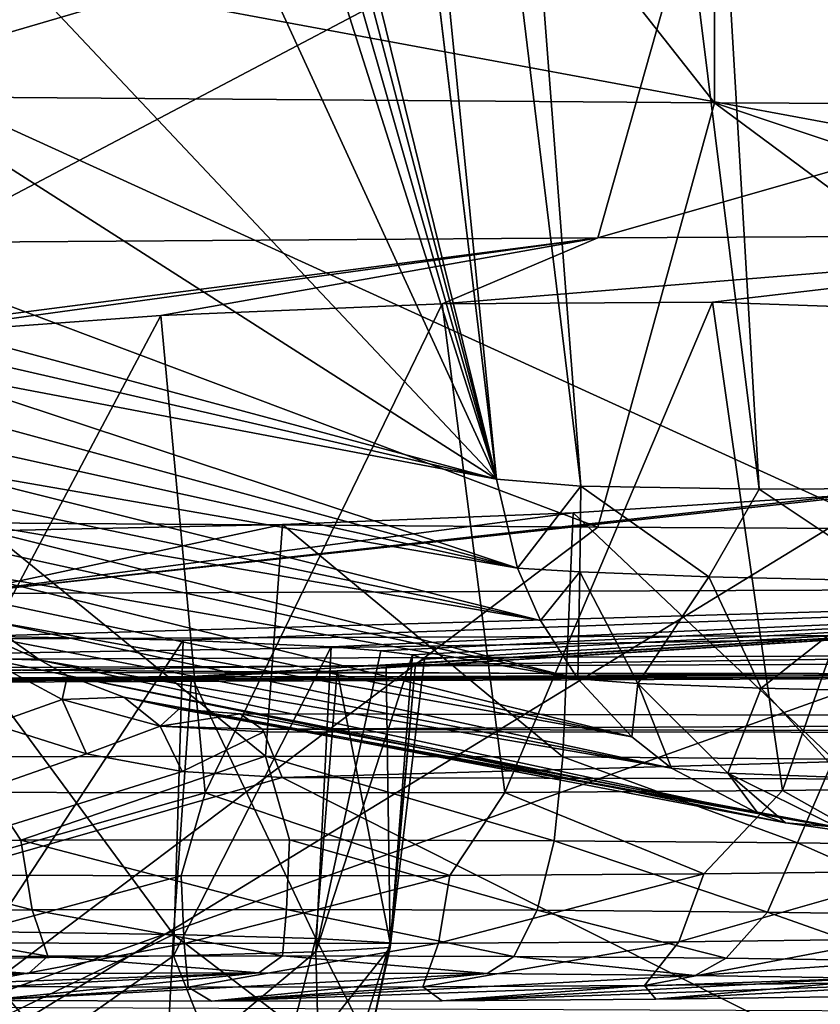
# Model space of a CAD drawing. Header units: millimetres. Extents: x -24 to 72, y 0 to 310.
# Tile 95 of 251: x -4.155 to -3.184, y 268.39 to 269.586. Entities that reach past the tile are written whole.
import ezdxf

# ---------------------------------------------------------------- set-up
doc = ezdxf.new("R2010")
doc.units = ezdxf.units.MM
doc.header["$LTSCALE"] = 65.185185
for name, color, linetype in [('101', 7, 'CONTINUOUS'), ('104', 7, 'CONTINUOUS'), ('105', 7, 'CONTINUOUS'), ('106', 7, 'CONTINUOUS'), ('107', 7, 'CONTINUOUS'), ('108', 7, 'CONTINUOUS'), ('109', 7, 'CONTINUOUS'), ('110', 7, 'CONTINUOUS'), ('111', 7, 'CONTINUOUS'), ('127', 7, 'CONTINUOUS'), ('145', 7, 'CONTINUOUS'), ('151', 7, 'CONTINUOUS'), ('168', 7, 'CONTINUOUS'), ('169', 7, 'CONTINUOUS'), ('170', 7, 'CONTINUOUS'), ('171', 7, 'CONTINUOUS'), ('245', 7, 'CONTINUOUS'), ('247', 7, 'CONTINUOUS'), ('248', 7, 'CONTINUOUS'), ('27', 7, 'CONTINUOUS'), ('294', 7, 'CONTINUOUS'), ('295', 7, 'CONTINUOUS'), ('296', 7, 'CONTINUOUS'), ('297', 7, 'CONTINUOUS'), ('298', 7, 'CONTINUOUS'), ('31', 7, 'CONTINUOUS')]:
    doc.layers.add(name, color=color, linetype=linetype)

msp = doc.modelspace()

# ---------------------------------------------------------------- linework, layer by layer
at = {"layer": '101', "color": 7, "linetype": 'CONTINUOUS'}
for points in [[(-4.5571, 273.0196, 198.9599), (-4.1281, 273.6048, 193.3522), (-3.5767, 269.0276, 193.5779), (-4.5571, 273.0196, 198.9599)], [(-3.5767, 269.0276, 193.5779), (-4.1281, 273.6048, 193.3522), (-3.8522, 271.3162, 193.4622), (-3.5767, 269.0276, 193.5779)], [(-4.5034, 272.5601, 199.0003), (-4.5571, 273.0196, 198.9599), (-3.5767, 269.0276, 193.5779), (-4.5034, 272.5601, 199.0003)], [(-4.4594, 272.115, 199.1295), (-4.5034, 272.5601, 199.0003), (-3.5767, 269.0276, 193.5779), (-4.4594, 272.115, 199.1295)], [(-4.427, 271.7031, 199.3427), (-4.4594, 272.115, 199.1295), (-3.5767, 269.0276, 193.5779), (-4.427, 271.7031, 199.3427)], [(-4.3645, 270.7439, 199.9822), (-4.427, 271.7031, 199.3427), (-3.5767, 269.0276, 193.5779), (-4.3645, 270.7439, 199.9822)], [(-4.3064, 269.8025, 200.6464), (-4.3645, 270.7439, 199.9822), (-3.5767, 269.0276, 193.5779), (-4.3064, 269.8025, 200.6464)], [(-4.2914, 269.4845, 200.9224), (-4.3064, 269.8025, 200.6464), (-3.5767, 269.0276, 193.5779), (-4.2914, 269.4845, 200.9224)], [(-4.2874, 269.2185, 201.2487), (-4.2914, 269.4845, 200.9224), (-3.5767, 269.0276, 193.5779), (-4.2874, 269.2185, 201.2487)], [(-4.2876, 269.1906, 201.2896), (-4.2874, 269.2185, 201.2487), (-3.5767, 269.0276, 193.5779), (-4.2876, 269.1906, 201.2896)], [(-4.2878, 269.1629, 201.3303), (-4.2876, 269.1906, 201.2896), (-3.5767, 269.0276, 193.5779), (-4.2878, 269.1629, 201.3303)]]:
    msp.add_3dface(points, dxfattribs=at)
at = {"layer": '104', "color": 7, "linetype": 'CONTINUOUS'}
for points in [[(-3.5767, 269.0276, 193.5779), (-3.8522, 271.3162, 193.4622), (-4.031, 273.5971, 192.9179), (-3.5767, 269.0276, 193.5779)], [(-3.5767, 269.0276, 193.5779), (-4.031, 273.5971, 192.9179), (-3.474, 269.0189, 193.1288), (-3.5767, 269.0276, 193.5779)], [(-4.031, 273.5971, 192.9179), (-3.8263, 273.592, 192.5215), (-3.474, 269.0189, 193.1288), (-4.031, 273.5971, 192.9179)], [(-3.8263, 273.592, 192.5215), (-3.527, 273.5899, 192.1893), (-3.2576, 269.0152, 192.7226), (-3.8263, 273.592, 192.5215)], [(-3.474, 269.0189, 193.1288), (-3.8263, 273.592, 192.5215), (-3.2576, 269.0152, 192.7226), (-3.474, 269.0189, 193.1288)], [(-3.527, 273.5899, 192.1893), (-3.1522, 273.591, 191.9432), (-2.9417, 269.0168, 192.3862), (-3.527, 273.5899, 192.1893)], [(-3.2576, 269.0152, 192.7226), (-3.527, 273.5899, 192.1893), (-2.9417, 269.0168, 192.3862), (-3.2576, 269.0152, 192.7226)]]:
    msp.add_3dface(points, dxfattribs=at)
at = {"layer": '105', "color": 7, "linetype": 'CONTINUOUS'}
for points in [[(-3.5767, 269.0276, 193.5779), (-3.474, 269.0189, 193.1288), (-3.5511, 268.9196, 193.5821), (-3.5767, 269.0276, 193.5779)], [(-3.474, 269.0189, 193.1288), (-3.4753, 268.915, 193.21), (-3.5511, 268.9196, 193.5821), (-3.474, 269.0189, 193.1288)], [(-3.474, 269.0189, 193.1288), (-3.3189, 268.909, 192.8642), (-3.4753, 268.915, 193.21), (-3.474, 269.0189, 193.1288)], [(-3.474, 269.0189, 193.1288), (-3.2576, 269.0152, 192.7226), (-3.3189, 268.909, 192.8642), (-3.474, 269.0189, 193.1288)], [(-3.2576, 269.0152, 192.7226), (-3.0902, 268.9037, 192.5615), (-3.3189, 268.909, 192.8642), (-3.2576, 269.0152, 192.7226)], [(-3.2576, 269.0152, 192.7226), (-2.9417, 269.0168, 192.3862), (-3.0902, 268.9037, 192.5615), (-3.2576, 269.0152, 192.7226)], [(-3.5511, 268.9196, 193.5821), (-3.4753, 268.915, 193.21), (-3.5232, 268.8558, 193.5858), (-3.5511, 268.9196, 193.5821)], [(-3.4753, 268.915, 193.21), (-3.478, 268.7849, 193.5912), (-3.5232, 268.8558, 193.5858), (-3.4753, 268.915, 193.21)], [(-3.4052, 268.7792, 193.2351), (-3.478, 268.7849, 193.5912), (-3.4753, 268.915, 193.21), (-3.4052, 268.7792, 193.2351)], [(-3.3189, 268.909, 192.8642), (-3.4052, 268.7792, 193.2351), (-3.4753, 268.915, 193.21), (-3.3189, 268.909, 192.8642)], [(-3.2555, 268.7735, 192.9042), (-3.4052, 268.7792, 193.2351), (-3.3189, 268.909, 192.8642), (-3.2555, 268.7735, 192.9042)], [(-3.0902, 268.9037, 192.5615), (-3.2555, 268.7735, 192.9042), (-3.3189, 268.909, 192.8642), (-3.0902, 268.9037, 192.5615)], [(-3.0366, 268.7684, 192.6146), (-3.2555, 268.7735, 192.9042), (-3.0902, 268.9037, 192.5615), (-3.0366, 268.7684, 192.6146)], [(-3.478, 268.7849, 193.5912), (-3.4052, 268.7792, 193.2351), (-3.4124, 268.7144, 193.5985), (-3.478, 268.7849, 193.5912)], [(-3.4052, 268.7792, 193.2351), (-3.3643, 268.6767, 193.6035), (-3.4124, 268.7144, 193.5985), (-3.4052, 268.7792, 193.2351)], [(-3.2958, 268.6706, 193.2725), (-3.3643, 268.6767, 193.6035), (-3.4052, 268.7792, 193.2351), (-3.2958, 268.6706, 193.2725)], [(-3.2555, 268.7735, 192.9042), (-3.2958, 268.6706, 193.2725), (-3.4052, 268.7792, 193.2351), (-3.2555, 268.7735, 192.9042)], [(-3.1565, 268.6652, 192.9649), (-3.2958, 268.6706, 193.2725), (-3.2555, 268.7735, 192.9042), (-3.1565, 268.6652, 192.9649)], [(-3.0366, 268.7684, 192.6146), (-3.1565, 268.6652, 192.9649), (-3.2555, 268.7735, 192.9042), (-3.0366, 268.7684, 192.6146)], [(-3.3643, 268.6767, 193.6035), (-3.2958, 268.6706, 193.2725), (-3.2589, 268.6215, 193.6142), (-3.3643, 268.6767, 193.6035)], [(-3.1628, 268.6047, 193.3168), (-3.2259, 268.6103, 193.6174), (-3.2958, 268.6706, 193.2725), (-3.1628, 268.6047, 193.3168)], [(-3.1565, 268.6652, 192.9649), (-3.1628, 268.6047, 193.3168), (-3.2958, 268.6706, 193.2725), (-3.1565, 268.6652, 192.9649)], [(-3.2958, 268.6706, 193.2725), (-3.2259, 268.6103, 193.6174), (-3.2589, 268.6215, 193.6142), (-3.2958, 268.6706, 193.2725)], [(-3.2259, 268.6103, 193.6174), (-3.1628, 268.6047, 193.3168), (-3.0825, 268.5894, 193.6309), (-3.2259, 268.6103, 193.6174)]]:
    msp.add_3dface(points, dxfattribs=at)
at = {"layer": '106', "color": 7, "linetype": 'CONTINUOUS'}
msp.add_3dface([(-3.8877, 268.7426, 202.4097), (-3.0825, 268.5894, 193.6309), (-1.3029, 268.737, 202.086), (-3.8877, 268.7426, 202.4097)], dxfattribs=at)
at = {"layer": '107', "color": 7, "linetype": 'CONTINUOUS'}
for points in [[(-3.8877, 268.7426, 202.4097), (-1.3029, 268.737, 202.086), (-3.8611, 268.7241, 202.5509), (-3.8877, 268.7426, 202.4097)], [(-3.8611, 268.7241, 202.5509), (-1.3029, 268.737, 202.086), (-1.939, 268.7194, 202.2797), (-3.8611, 268.7241, 202.5509)], [(-3.8611, 268.7241, 202.5509), (-1.939, 268.7194, 202.2797), (-3.859, 268.7208, 202.5619), (-3.8611, 268.7241, 202.5509)], [(-1.939, 268.7194, 202.2797), (-3.8367, 268.6652, 202.6809), (-3.859, 268.7208, 202.5619), (-1.939, 268.7194, 202.2797)], [(-3.8367, 268.6652, 202.6809), (-1.939, 268.7194, 202.2797), (-1.9279, 268.6605, 202.4115), (-3.8367, 268.6652, 202.6809)]]:
    msp.add_3dface(points, dxfattribs=at)
at = {"layer": '108', "color": 7, "linetype": 'CONTINUOUS'}
for points in [[(-4.1971, 268.8102, 202.477), (-4.2629, 268.867, 202.3793), (-4.1305, 268.8078, 202.3245), (-4.1971, 268.8102, 202.477)], [(-4.1305, 268.8078, 202.3245), (-4.2629, 268.867, 202.3793), (-4.1621, 268.8299, 202.2715), (-4.1305, 268.8078, 202.3245)], [(-4.1971, 268.8102, 202.477), (-4.1038, 268.7601, 202.5506), (-4.1883, 268.7298, 202.6486), (-4.1971, 268.8102, 202.477)], [(-4.1038, 268.7601, 202.5506), (-4.1971, 268.8102, 202.477), (-4.0971, 268.7892, 202.3659), (-4.1038, 268.7601, 202.5506)], [(-4.0971, 268.7892, 202.3659), (-4.1971, 268.8102, 202.477), (-4.1305, 268.8078, 202.3245), (-4.0971, 268.7892, 202.3659)], [(-4.0288, 268.7627, 202.4153), (-4.1038, 268.7601, 202.5506), (-4.0971, 268.7892, 202.3659), (-4.0288, 268.7627, 202.4153)], [(-4.1883, 268.7298, 202.6486), (-4.1038, 268.7601, 202.5506), (-4.0743, 268.6939, 202.6824), (-4.1883, 268.7298, 202.6486)], [(-3.9848, 268.7275, 202.5822), (-4.1038, 268.7601, 202.5506), (-4.0288, 268.7627, 202.4153), (-3.9848, 268.7275, 202.5822)], [(-4.1038, 268.7601, 202.5506), (-3.9848, 268.7275, 202.5822), (-4.0743, 268.6939, 202.6824), (-4.1038, 268.7601, 202.5506)], [(-3.9622, 268.7482, 202.4282), (-3.9848, 268.7275, 202.5822), (-4.0288, 268.7627, 202.4153), (-3.9622, 268.7482, 202.4282)], [(-3.8877, 268.7426, 202.4097), (-3.9848, 268.7275, 202.5822), (-3.9622, 268.7482, 202.4282), (-3.8877, 268.7426, 202.4097)], [(-3.8877, 268.7426, 202.4097), (-3.8611, 268.7241, 202.5509), (-3.9848, 268.7275, 202.5822), (-3.8877, 268.7426, 202.4097)], [(-4.0743, 268.6939, 202.6824), (-3.9848, 268.7275, 202.5822), (-3.958, 268.6726, 202.6931), (-4.0743, 268.6939, 202.6824)], [(-3.8611, 268.7241, 202.5509), (-3.859, 268.7208, 202.5619), (-3.9848, 268.7275, 202.5822), (-3.8611, 268.7241, 202.5509)], [(-3.9848, 268.7275, 202.5822), (-3.859, 268.7208, 202.5619), (-3.958, 268.6726, 202.6931), (-3.9848, 268.7275, 202.5822)], [(-3.859, 268.7208, 202.5619), (-3.8367, 268.6652, 202.6809), (-3.958, 268.6726, 202.6931), (-3.859, 268.7208, 202.5619)]]:
    msp.add_3dface(points, dxfattribs=at)
at = {"layer": '109', "color": 7, "linetype": 'CONTINUOUS'}
for points in [[(-3.0506, 270.3207, 244.7066), (-6.0432, 270.3096, 244.0722), (-2.8202, 268.8387, 242.5889), (-3.0506, 270.3207, 244.7066)], [(-2.8202, 268.8387, 242.5889), (-6.0432, 270.3096, 244.0722), (-5.584, 268.8282, 241.9879), (-2.8202, 268.8387, 242.5889)], [(-4.1883, 268.7298, 202.6486), (-4.0743, 268.6939, 202.6824), (-5.5836, 268.1643, 203.9536), (-4.1883, 268.7298, 202.6486)], [(-4.0743, 268.6939, 202.6824), (-3.958, 268.6726, 202.6931), (-5.5836, 268.1643, 203.9536), (-4.0743, 268.6939, 202.6824)], [(-3.958, 268.6726, 202.6931), (-3.8367, 268.6652, 202.6809), (-5.5836, 268.1643, 203.9536), (-3.958, 268.6726, 202.6931)], [(-5.5836, 268.1643, 203.9536), (-3.8367, 268.6652, 202.6809), (-2.8198, 268.1538, 203.3527), (-5.5836, 268.1643, 203.9536)], [(-3.8367, 268.6652, 202.6809), (-1.9279, 268.6605, 202.4115), (-2.8198, 268.1538, 203.3527), (-3.8367, 268.6652, 202.6809)]]:
    msp.add_3dface(points, dxfattribs=at)
at = {"layer": '110', "color": 7, "linetype": 'CONTINUOUS'}
for points in [[(-2.8202, 268.8387, 242.5889), (-5.584, 268.8282, 241.9879), (-5.5139, 268.7938, 241.9299), (-2.8202, 268.8387, 242.5889)], [(-2.8202, 268.8387, 242.5889), (-5.5139, 268.7938, 241.9299), (-2.7848, 268.804, 242.5179), (-2.8202, 268.8387, 242.5889)], [(-5.5139, 268.7938, 241.9299), (-2.7974, 268.7912, 242.4334), (-2.7848, 268.804, 242.5179), (-5.5139, 268.7938, 241.9299)], [(-5.5391, 268.7808, 241.8372), (-2.7974, 268.7912, 242.4334), (-5.5139, 268.7938, 241.9299), (-5.5391, 268.7808, 241.8372)]]:
    msp.add_3dface(points, dxfattribs=at)
at = {"layer": '111', "color": 7, "linetype": 'CONTINUOUS'}
for points in [[(-2.7974, 268.7912, 242.4334), (-5.5391, 268.7808, 241.8372), (-2.768, 268.7881, 242.2207), (-2.7974, 268.7912, 242.4334)], [(-2.768, 268.7881, 242.2207), (-5.5391, 268.7808, 241.8372), (-5.4797, 268.7778, 241.6309), (-2.768, 268.7881, 242.2207)]]:
    msp.add_3dface(points, dxfattribs=at)
at = {"layer": '127', "color": 7, "linetype": 'CONTINUOUS'}
for points in [[(-2.768, 268.7881, 242.2207), (-5.4797, 268.7778, 241.6309), (-2.768, 268.8142, 242.2202), (-2.768, 268.7881, 242.2207)], [(-2.768, 268.8142, 242.2202), (-5.4797, 268.7778, 241.6309), (-5.4797, 268.8039, 241.6304), (-2.768, 268.8142, 242.2202)]]:
    msp.add_3dface(points, dxfattribs=at)
at = {"layer": '145', "color": 7, "linetype": 'CONTINUOUS'}
for points in [[(-4.2878, 269.1629, 201.3303), (-3.5511, 268.9196, 193.5821), (-4.2917, 269.1214, 201.4542), (-4.2878, 269.1629, 201.3303)], [(-4.2878, 269.1629, 201.3303), (-3.5767, 269.0276, 193.5779), (-3.5511, 268.9196, 193.5821), (-4.2878, 269.1629, 201.3303)], [(-3.5511, 268.9196, 193.5821), (-4.2915, 269.0829, 201.5677), (-4.2917, 269.1214, 201.4542), (-3.5511, 268.9196, 193.5821)], [(-3.5511, 268.9196, 193.5821), (-4.288, 269.0475, 201.6716), (-4.2915, 269.0829, 201.5677), (-3.5511, 268.9196, 193.5821)], [(-3.5511, 268.9196, 193.5821), (-3.5232, 268.8558, 193.5858), (-4.288, 269.0475, 201.6716), (-3.5511, 268.9196, 193.5821)], [(-3.5232, 268.8558, 193.5858), (-4.2816, 269.0147, 201.7666), (-4.288, 269.0475, 201.6716), (-3.5232, 268.8558, 193.5858)], [(-3.5232, 268.8558, 193.5858), (-4.2727, 268.9844, 201.8534), (-4.2816, 269.0147, 201.7666), (-3.5232, 268.8558, 193.5858)], [(-3.5232, 268.8558, 193.5858), (-3.478, 268.7849, 193.5912), (-4.2727, 268.9844, 201.8534), (-3.5232, 268.8558, 193.5858)], [(-3.478, 268.7849, 193.5912), (-4.2617, 268.9564, 201.9326), (-4.2727, 268.9844, 201.8534), (-3.478, 268.7849, 193.5912)], [(-3.478, 268.7849, 193.5912), (-4.2417, 268.9185, 202.0381), (-4.2617, 268.9564, 201.9326), (-3.478, 268.7849, 193.5912)], [(-3.478, 268.7849, 193.5912), (-3.4124, 268.7144, 193.5985), (-4.2417, 268.9185, 202.0381), (-3.478, 268.7849, 193.5912)], [(-3.4124, 268.7144, 193.5985), (-4.2181, 268.885, 202.1291), (-4.2417, 268.9185, 202.0381), (-3.4124, 268.7144, 193.5985)], [(-3.4124, 268.7144, 193.5985), (-4.1914, 268.8556, 202.2066), (-4.2181, 268.885, 202.1291), (-3.4124, 268.7144, 193.5985)], [(-3.4124, 268.7144, 193.5985), (-3.3643, 268.6767, 193.6035), (-4.1914, 268.8556, 202.2066), (-3.4124, 268.7144, 193.5985)], [(-3.3643, 268.6767, 193.6035), (-4.1621, 268.8299, 202.2715), (-4.1914, 268.8556, 202.2066), (-3.3643, 268.6767, 193.6035)], [(-3.3643, 268.6767, 193.6035), (-4.1305, 268.8078, 202.3245), (-4.1621, 268.8299, 202.2715), (-3.3643, 268.6767, 193.6035)], [(-3.3643, 268.6767, 193.6035), (-3.2589, 268.6215, 193.6142), (-4.1305, 268.8078, 202.3245), (-3.3643, 268.6767, 193.6035)], [(-3.2589, 268.6215, 193.6142), (-4.0971, 268.7892, 202.3659), (-4.1305, 268.8078, 202.3245), (-3.2589, 268.6215, 193.6142)], [(-3.2589, 268.6215, 193.6142), (-3.2259, 268.6103, 193.6174), (-4.0971, 268.7892, 202.3659), (-3.2589, 268.6215, 193.6142)], [(-3.2259, 268.6103, 193.6174), (-4.0288, 268.7627, 202.4153), (-4.0971, 268.7892, 202.3659), (-3.2259, 268.6103, 193.6174)], [(-3.2259, 268.6103, 193.6174), (-3.0825, 268.5894, 193.6309), (-4.0288, 268.7627, 202.4153), (-3.2259, 268.6103, 193.6174)], [(-3.0825, 268.5894, 193.6309), (-3.9622, 268.7482, 202.4282), (-4.0288, 268.7627, 202.4153), (-3.0825, 268.5894, 193.6309)], [(-3.0825, 268.5894, 193.6309), (-3.8877, 268.7426, 202.4097), (-3.9622, 268.7482, 202.4282), (-3.0825, 268.5894, 193.6309)]]:
    msp.add_3dface(points, dxfattribs=at)
at = {"layer": '151', "color": 7, "linetype": 'CONTINUOUS'}
for points in [[(-3.4536, 269.3204, 233.0179), (-2.611, 269.3247, 233.2687), (-3.6424, 269.2405, 233.596), (-3.4536, 269.3204, 233.0179)], [(-3.6424, 269.2405, 233.596), (-2.611, 269.3247, 233.2687), (-3.3144, 269.2425, 233.7012), (-3.6424, 269.2405, 233.596)], [(-3.3144, 269.2425, 233.7012), (-2.611, 269.3247, 233.2687), (-3.0258, 269.2322, 233.8853), (-3.3144, 269.2425, 233.7012)], [(-4.2725, 269.3148, 232.6984), (-3.4536, 269.3204, 233.0179), (-4.6073, 269.1714, 233.7866), (-4.2725, 269.3148, 232.6984)], [(-3.4536, 269.3204, 233.0179), (-4.3152, 269.2018, 233.6458), (-4.6073, 269.1714, 233.7866), (-3.4536, 269.3204, 233.0179)], [(-4.3152, 269.2018, 233.6458), (-3.4536, 269.3204, 233.0179), (-3.9839, 269.2262, 233.578), (-4.3152, 269.2018, 233.6458)], [(-3.9839, 269.2262, 233.578), (-3.4536, 269.3204, 233.0179), (-3.6424, 269.2405, 233.596), (-3.9839, 269.2262, 233.578)], [(-2.1356, 268.8966, 237.8187), (-4.2276, 268.8887, 237.3637), (-2.8722, 269.0361, 235.8075), (-2.1356, 268.8966, 237.8187)], [(-2.8722, 269.0361, 235.8075), (-4.2276, 268.8887, 237.3637), (-3.1503, 269.0081, 236.0516), (-2.8722, 269.0361, 235.8075)], [(-3.1503, 269.0081, 236.0516), (-4.2276, 268.8887, 237.3637), (-3.4833, 268.9866, 236.2105), (-3.1503, 269.0081, 236.0516)], [(-3.4833, 268.9866, 236.2105), (-4.2276, 268.8887, 237.3637), (-3.8363, 268.9724, 236.2723), (-3.4833, 268.9866, 236.2105)], [(-3.4536, 268.9692, 212.9011), (-4.2725, 268.9748, 213.2206), (-4.2276, 268.3862, 208.573), (-3.4536, 268.9692, 212.9011)], [(-3.8363, 268.9724, 236.2723), (-4.2276, 268.8887, 237.3637), (-4.1926, 268.9649, 236.2385), (-3.8363, 268.9724, 236.2723)], [(-2.611, 268.9649, 212.6503), (-3.4536, 268.9692, 212.9011), (-4.2276, 268.3862, 208.573), (-2.611, 268.9649, 212.6503)], [(-2.1356, 268.3782, 208.118), (-2.611, 268.9649, 212.6503), (-4.2276, 268.3862, 208.573), (-2.1356, 268.3782, 208.118)], [(-4.2276, 268.8887, 237.3637), (-2.1356, 268.8966, 237.8187), (-4.2025, 268.837, 238.3933), (-4.2276, 268.8887, 237.3637)], [(-4.2025, 268.837, 238.3933), (-2.1356, 268.8966, 237.8187), (-3.9568, 268.8321, 238.6012), (-4.2025, 268.837, 238.3933)], [(-3.9568, 268.8321, 238.6012), (-2.1356, 268.8966, 237.8187), (-3.7774, 268.824, 238.8706), (-3.9568, 268.8321, 238.6012)], [(-2.1356, 268.8966, 237.8187), (-2.7611, 268.7866, 242.1712), (-3.9469, 268.7878, 240.1282), (-2.1356, 268.8966, 237.8187)], [(-3.7699, 268.7947, 239.8541), (-2.1356, 268.8966, 237.8187), (-3.9469, 268.7878, 240.1282), (-3.7699, 268.7947, 239.8541)], [(-3.7774, 268.824, 238.8706), (-2.1356, 268.8966, 237.8187), (-3.7169, 268.8192, 239.0239), (-3.7774, 268.824, 238.8706)], [(-3.7106, 268.7989, 239.6959), (-2.1356, 268.8966, 237.8187), (-3.7699, 268.7947, 239.8541), (-3.7106, 268.7989, 239.6959)], [(-3.7169, 268.8192, 239.0239), (-2.1356, 268.8966, 237.8187), (-3.6784, 268.814, 239.1872), (-3.7169, 268.8192, 239.0239)], [(-3.6747, 268.8037, 239.5283), (-2.1356, 268.8966, 237.8187), (-3.7106, 268.7989, 239.6959), (-3.6747, 268.8037, 239.5283)], [(-3.6784, 268.814, 239.1872), (-2.1356, 268.8966, 237.8187), (-3.6639, 268.8088, 239.3573), (-3.6784, 268.814, 239.1872)], [(-3.6639, 268.8088, 239.3573), (-2.1356, 268.8966, 237.8187), (-3.6747, 268.8037, 239.5283), (-3.6639, 268.8088, 239.3573)], [(-2.7611, 268.7866, 242.1712), (-5.4657, 268.7763, 241.5829), (-3.9469, 268.7878, 240.1282), (-2.7611, 268.7866, 242.1712)], [(-3.9469, 268.7878, 240.1282), (-5.4657, 268.7763, 241.5829), (-4.1961, 268.7827, 240.3435), (-3.9469, 268.7878, 240.1282)]]:
    msp.add_3dface(points, dxfattribs=at)
at = {"layer": '168', "color": 7, "linetype": 'CONTINUOUS'}
for points in [[(-3.7391, 268.3583, 239.5644), (-3.7958, 268.4698, 239.8479), (-3.8229, 268.3631, 239.8374), (-3.7391, 268.3583, 239.5644)], [(-3.7056, 268.4645, 239.541), (-3.7958, 268.4698, 239.8479), (-3.7391, 268.3583, 239.5644), (-3.7056, 268.4645, 239.541)], [(-3.7289, 268.3533, 239.279), (-3.7056, 268.4645, 239.541), (-3.7391, 268.3583, 239.5644), (-3.7289, 268.3533, 239.279)], [(-3.7056, 268.4589, 239.2212), (-3.7056, 268.4645, 239.541), (-3.7289, 268.3533, 239.279), (-3.7056, 268.4589, 239.2212)], [(-3.9687, 268.4488, 238.6452), (-3.7958, 268.4535, 238.9143), (-3.9269, 268.3441, 238.7484), (-3.9687, 268.4488, 238.6452)], [(-3.9269, 268.3441, 238.7484), (-3.7958, 268.4535, 238.9143), (-3.793, 268.3485, 239.0007), (-3.9269, 268.3441, 238.7484)], [(-3.7958, 268.4535, 238.9143), (-3.7056, 268.4589, 239.2212), (-3.793, 268.3485, 239.0007), (-3.7958, 268.4535, 238.9143)], [(-3.793, 268.3485, 239.0007), (-3.7056, 268.4589, 239.2212), (-3.7289, 268.3533, 239.279), (-3.793, 268.3485, 239.0007)], [(-4.3636, 268.3378, 238.3878), (-4.2105, 268.4452, 238.4357), (-4.1215, 268.3404, 238.5394), (-4.3636, 268.3378, 238.3878)], [(-4.2105, 268.4452, 238.4357), (-3.9687, 268.4488, 238.6452), (-4.1215, 268.3404, 238.5394), (-4.2105, 268.4452, 238.4357)], [(-4.1215, 268.3404, 238.5394), (-3.9687, 268.4488, 238.6452), (-3.9269, 268.3441, 238.7484), (-4.1215, 268.3404, 238.5394)]]:
    msp.add_3dface(points, dxfattribs=at)
at = {"layer": '169', "color": 7, "linetype": 'CONTINUOUS'}
for points in [[(-3.9687, 268.4745, 240.117), (-4.2105, 268.4782, 240.3265), (-4.1835, 268.3707, 240.2741), (-3.9687, 268.4745, 240.117)], [(-3.9744, 268.3673, 240.0795), (-3.9687, 268.4745, 240.117), (-4.1835, 268.3707, 240.2741), (-3.9744, 268.3673, 240.0795)], [(-3.8229, 268.3631, 239.8374), (-3.9687, 268.4745, 240.117), (-3.9744, 268.3673, 240.0795), (-3.8229, 268.3631, 239.8374)], [(-3.8229, 268.3631, 239.8374), (-3.7958, 268.4698, 239.8479), (-3.9687, 268.4745, 240.117), (-3.8229, 268.3631, 239.8374)]]:
    msp.add_3dface(points, dxfattribs=at)
at = {"layer": '170', "color": 7, "linetype": 'CONTINUOUS'}
for points in [[(-3.9469, 268.7878, 240.1282), (-4.1961, 268.7827, 240.3435), (-3.9687, 268.4745, 240.117), (-3.9469, 268.7878, 240.1282)], [(-3.7958, 268.4698, 239.8479), (-3.9469, 268.7878, 240.1282), (-3.9687, 268.4745, 240.117), (-3.7958, 268.4698, 239.8479)], [(-3.7699, 268.7947, 239.8541), (-3.9469, 268.7878, 240.1282), (-3.7958, 268.4698, 239.8479), (-3.7699, 268.7947, 239.8541)], [(-4.1961, 268.7827, 240.3435), (-4.2105, 268.4782, 240.3265), (-3.9687, 268.4745, 240.117), (-4.1961, 268.7827, 240.3435)]]:
    msp.add_3dface(points, dxfattribs=at)
at = {"layer": '171', "color": 7, "linetype": 'CONTINUOUS'}
for points in [[(-4.2025, 268.837, 238.3933), (-3.9568, 268.8321, 238.6012), (-4.2105, 268.4452, 238.4357), (-4.2025, 268.837, 238.3933)], [(-3.9568, 268.8321, 238.6012), (-3.9687, 268.4488, 238.6452), (-4.2105, 268.4452, 238.4357), (-3.9568, 268.8321, 238.6012)], [(-3.9568, 268.8321, 238.6012), (-3.7774, 268.824, 238.8706), (-3.9687, 268.4488, 238.6452), (-3.9568, 268.8321, 238.6012)], [(-3.7774, 268.824, 238.8706), (-3.7958, 268.4535, 238.9143), (-3.9687, 268.4488, 238.6452), (-3.7774, 268.824, 238.8706)], [(-3.7774, 268.824, 238.8706), (-3.7169, 268.8192, 239.0239), (-3.7958, 268.4535, 238.9143), (-3.7774, 268.824, 238.8706)], [(-3.7169, 268.8192, 239.0239), (-3.6784, 268.814, 239.1872), (-3.7958, 268.4535, 238.9143), (-3.7169, 268.8192, 239.0239)], [(-3.6784, 268.814, 239.1872), (-3.7056, 268.4589, 239.2212), (-3.7958, 268.4535, 238.9143), (-3.6784, 268.814, 239.1872)], [(-3.6784, 268.814, 239.1872), (-3.6639, 268.8088, 239.3573), (-3.7056, 268.4589, 239.2212), (-3.6784, 268.814, 239.1872)], [(-3.6639, 268.8088, 239.3573), (-3.6747, 268.8037, 239.5283), (-3.7056, 268.4589, 239.2212), (-3.6639, 268.8088, 239.3573)], [(-3.7106, 268.7989, 239.6959), (-3.7699, 268.7947, 239.8541), (-3.7056, 268.4645, 239.541), (-3.7106, 268.7989, 239.6959)], [(-3.6747, 268.8037, 239.5283), (-3.7106, 268.7989, 239.6959), (-3.7056, 268.4645, 239.541), (-3.6747, 268.8037, 239.5283)], [(-3.6747, 268.8037, 239.5283), (-3.7056, 268.4645, 239.541), (-3.7056, 268.4589, 239.2212), (-3.6747, 268.8037, 239.5283)], [(-3.7699, 268.7947, 239.8541), (-3.7958, 268.4698, 239.8479), (-3.7056, 268.4645, 239.541), (-3.7699, 268.7947, 239.8541)]]:
    msp.add_3dface(points, dxfattribs=at)
at = {"layer": '245', "color": 7, "linetype": 'CONTINUOUS'}
for points in [[(-2.768, 268.8142, 242.2202), (-5.4797, 268.8039, 241.6304), (-2.7611, 268.7866, 242.1712), (-2.768, 268.8142, 242.2202)], [(-5.4797, 268.8039, 241.6304), (-5.4657, 268.7763, 241.5829), (-2.7611, 268.7866, 242.1712), (-5.4797, 268.8039, 241.6304)]]:
    msp.add_3dface(points, dxfattribs=at)
at = {"layer": '247', "color": 7, "linetype": 'CONTINUOUS'}
for points in [[(-3.3119, 271.4326, 213.2708), (-4.8547, 271.4444, 213.9474), (-3.3119, 269.4846, 213.3048), (-3.3119, 271.4326, 213.2708)], [(-3.3119, 269.4846, 213.3048), (-4.8547, 271.4444, 213.9474), (-4.8547, 269.4964, 213.9814), (-3.3119, 269.4846, 213.3048)], [(-1.6789, 271.4254, 212.8573), (-3.3119, 271.4326, 213.2708), (-1.6789, 269.4774, 212.8913), (-1.6789, 271.4254, 212.8573)], [(-1.6789, 269.4774, 212.8913), (-3.3119, 271.4326, 213.2708), (-3.3119, 269.4846, 213.3048), (-1.6789, 269.4774, 212.8913)]]:
    msp.add_3dface(points, dxfattribs=at)
at = {"layer": '248', "color": 7, "linetype": 'CONTINUOUS'}
for points in [[(-2.611, 269.3247, 233.2687), (-3.4536, 269.3204, 233.0179), (-1.6789, 269.8286, 233.01), (-2.611, 269.3247, 233.2687)], [(-3.4536, 269.3204, 233.0179), (-3.3119, 269.8214, 232.5965), (-1.6789, 269.8286, 233.01), (-3.4536, 269.3204, 233.0179)], [(-4.2725, 269.3148, 232.6984), (-5.0623, 269.3081, 232.3124), (-3.3119, 269.8214, 232.5965), (-4.2725, 269.3148, 232.6984)], [(-5.0623, 269.3081, 232.3124), (-4.8547, 269.8096, 231.9199), (-3.3119, 269.8214, 232.5965), (-5.0623, 269.3081, 232.3124)], [(-3.4536, 269.3204, 233.0179), (-4.2725, 269.3148, 232.6984), (-3.3119, 269.8214, 232.5965), (-3.4536, 269.3204, 233.0179)], [(-4.2725, 268.9748, 213.2206), (-3.4536, 268.9692, 212.9011), (-4.8547, 269.4964, 213.9814), (-4.2725, 268.9748, 213.2206)], [(-3.4536, 268.9692, 212.9011), (-3.3119, 269.4846, 213.3048), (-4.8547, 269.4964, 213.9814), (-3.4536, 268.9692, 212.9011)], [(-3.4536, 268.9692, 212.9011), (-2.611, 268.9649, 212.6503), (-3.3119, 269.4846, 213.3048), (-3.4536, 268.9692, 212.9011)], [(-2.611, 268.9649, 212.6503), (-1.7507, 268.9617, 212.4699), (-3.3119, 269.4846, 213.3048), (-2.611, 268.9649, 212.6503)], [(-1.7507, 268.9617, 212.4699), (-1.6789, 269.4774, 212.8913), (-3.3119, 269.4846, 213.3048), (-1.7507, 268.9617, 212.4699)]]:
    msp.add_3dface(points, dxfattribs=at)
at = {"layer": '27', "color": 7, "linetype": 'CONTINUOUS'}
for points in [[(-4.7308, 273.456, -9.3378), (-0.0096, 267.9138, -11.9882), (-4.7815, 268.1129, -11.7683), (-4.7308, 273.456, -9.3378)], [(-0.0095, 273.2468, -9.5408), (-0.0096, 267.9138, -11.9882), (-4.7308, 273.456, -9.3378), (-0.0095, 273.2468, -9.5408)]]:
    msp.add_3dface(points, dxfattribs=at)
at = {"layer": '294', "color": 7, "linetype": 'CONTINUOUS'}
for points in [[(-4.8047, 268.4039, 234.5722), (-4.6592, 268.3997, 234.3311), (-4.1447, 268.4273, 235.9141), (-4.8047, 268.4039, 234.5722)], [(-4.4042, 268.4254, 235.8046), (-4.8047, 268.4039, 234.5722), (-4.1447, 268.4273, 235.9141), (-4.4042, 268.4254, 235.8046)], [(-4.6592, 268.3997, 234.3311), (-4.4516, 268.3964, 234.1408), (-3.8649, 268.4279, 235.9461), (-4.6592, 268.3997, 234.3311)], [(-4.1447, 268.4273, 235.9141), (-4.6592, 268.3997, 234.3311), (-3.8649, 268.4279, 235.9461), (-4.1447, 268.4273, 235.9141)], [(-4.4516, 268.3964, 234.1408), (-4.1993, 268.3942, 234.0168), (-3.8649, 268.4279, 235.9461), (-4.4516, 268.3964, 234.1408)], [(-4.1993, 268.3942, 234.0168), (-3.5879, 268.427, 235.8981), (-3.8649, 268.4279, 235.9461), (-4.1993, 268.3942, 234.0168)], [(-3.9223, 268.3934, 233.9688), (-3.5879, 268.427, 235.8981), (-4.1993, 268.3942, 234.0168), (-3.9223, 268.3934, 233.9688)], [(-3.3356, 268.4249, 235.7741), (-3.5879, 268.427, 235.8981), (-3.9223, 268.3934, 233.9688), (-3.3356, 268.4249, 235.7741)], [(-3.1281, 268.4216, 235.5838), (-3.3356, 268.4249, 235.7741), (-3.9223, 268.3934, 233.9688), (-3.1281, 268.4216, 235.5838)], [(-3.6425, 268.3939, 234.0008), (-3.1281, 268.4216, 235.5838), (-3.9223, 268.3934, 233.9688), (-3.6425, 268.3939, 234.0008)], [(-2.9825, 268.4173, 235.3427), (-3.1281, 268.4216, 235.5838), (-3.6425, 268.3939, 234.0008), (-2.9825, 268.4173, 235.3427)], [(-3.383, 268.3958, 234.1104), (-2.9825, 268.4173, 235.3427), (-3.6425, 268.3939, 234.0008), (-3.383, 268.3958, 234.1104)], [(-3.1649, 268.3989, 234.2886), (-2.9825, 268.4173, 235.3427), (-3.383, 268.3958, 234.1104), (-3.1649, 268.3989, 234.2886)]]:
    msp.add_3dface(points, dxfattribs=at)
at = {"layer": '295', "color": 7, "linetype": 'CONTINUOUS'}
for points in [[(-4.1541, 268.589, 236.1801), (-4.2206, 268.6905, 236.1968), (-4.4624, 268.5871, 236.0709), (-4.1541, 268.589, 236.1801)], [(-3.8569, 268.6913, 236.2385), (-4.2206, 268.6905, 236.1968), (-4.1541, 268.589, 236.1801), (-3.8569, 268.6913, 236.2385)], [(-3.828, 268.5895, 236.2058), (-3.8569, 268.6913, 236.2385), (-4.1541, 268.589, 236.1801), (-3.828, 268.5895, 236.2058)], [(-3.4961, 268.6902, 236.1761), (-3.8569, 268.6913, 236.2385), (-3.5064, 268.5884, 236.1462), (-3.4961, 268.6902, 236.1761)], [(-3.5064, 268.5884, 236.1462), (-3.8569, 268.6913, 236.2385), (-3.828, 268.5895, 236.2058), (-3.5064, 268.5884, 236.1462)], [(-4.1541, 268.589, 236.1801), (-4.4624, 268.5871, 236.0709), (-4.1402, 268.5045, 236.1162), (-4.1541, 268.589, 236.1801)], [(-4.1402, 268.5045, 236.1162), (-4.4624, 268.5871, 236.0709), (-4.4321, 268.5027, 236.0128), (-4.1402, 268.5045, 236.1162)], [(-3.828, 268.5895, 236.2058), (-4.1541, 268.589, 236.1801), (-3.8315, 268.5049, 236.1405), (-3.828, 268.5895, 236.2058)], [(-3.8315, 268.5049, 236.1405), (-4.1541, 268.589, 236.1801), (-4.1402, 268.5045, 236.1162), (-3.8315, 268.5049, 236.1405)], [(-3.5271, 268.504, 236.0841), (-3.828, 268.5895, 236.2058), (-3.8315, 268.5049, 236.1405), (-3.5271, 268.504, 236.0841)], [(-3.5064, 268.5884, 236.1462), (-3.828, 268.5895, 236.2058), (-3.5271, 268.504, 236.0841), (-3.5064, 268.5884, 236.1462)], [(-4.1211, 268.4483, 236.0273), (-4.1402, 268.5045, 236.1162), (-4.4321, 268.5027, 236.0128), (-4.1211, 268.4483, 236.0273)], [(-4.3904, 268.4466, 235.932), (-4.1211, 268.4483, 236.0273), (-4.4321, 268.5027, 236.0128), (-4.3904, 268.4466, 235.932)], [(-3.8363, 268.4487, 236.0497), (-3.8315, 268.5049, 236.1405), (-4.1402, 268.5045, 236.1162), (-3.8363, 268.4487, 236.0497)], [(-4.1211, 268.4483, 236.0273), (-3.8363, 268.4487, 236.0497), (-4.1402, 268.5045, 236.1162), (-4.1211, 268.4483, 236.0273)], [(-3.8363, 268.4487, 236.0497), (-3.5555, 268.4478, 235.9977), (-3.8315, 268.5049, 236.1405), (-3.8363, 268.4487, 236.0497)], [(-3.5555, 268.4478, 235.9977), (-3.5271, 268.504, 236.0841), (-3.8315, 268.5049, 236.1405), (-3.5555, 268.4478, 235.9977)], [(-4.4042, 268.4254, 235.8046), (-4.1447, 268.4273, 235.9141), (-4.3904, 268.4466, 235.932), (-4.4042, 268.4254, 235.8046)], [(-4.3904, 268.4466, 235.932), (-4.1447, 268.4273, 235.9141), (-4.1211, 268.4483, 236.0273), (-4.3904, 268.4466, 235.932)], [(-4.1447, 268.4273, 235.9141), (-3.8649, 268.4279, 235.9461), (-4.1211, 268.4483, 236.0273), (-4.1447, 268.4273, 235.9141)], [(-4.1211, 268.4483, 236.0273), (-3.8649, 268.4279, 235.9461), (-3.8363, 268.4487, 236.0497), (-4.1211, 268.4483, 236.0273)], [(-3.8649, 268.4279, 235.9461), (-3.5879, 268.427, 235.8981), (-3.8363, 268.4487, 236.0497), (-3.8649, 268.4279, 235.9461)], [(-3.8363, 268.4487, 236.0497), (-3.5879, 268.427, 235.8981), (-3.5555, 268.4478, 235.9977), (-3.8363, 268.4487, 236.0497)]]:
    msp.add_3dface(points, dxfattribs=at)
at = {"layer": '296', "color": 7, "linetype": 'CONTINUOUS'}
for points in [[(-3.4961, 268.6902, 236.1761), (-3.5064, 268.5884, 236.1462), (-3.2112, 268.586, 236.0054), (-3.4961, 268.6902, 236.1761)], [(-3.1676, 268.6874, 236.0146), (-3.4961, 268.6902, 236.1761), (-3.2112, 268.586, 236.0054), (-3.1676, 268.6874, 236.0146)], [(-2.9625, 268.5823, 235.793), (-3.1676, 268.6874, 236.0146), (-3.2112, 268.586, 236.0054), (-2.9625, 268.5823, 235.793)], [(-3.2294, 268.6496, 233.8516), (-2.9459, 268.6536, 234.0833), (-3.0552, 268.5514, 234.0237), (-3.2294, 268.6496, 233.8516)], [(-4.2808, 268.5468, 233.7633), (-4.2911, 268.6475, 233.7298), (-3.9303, 268.6464, 233.6674), (-4.2808, 268.5468, 233.7633)], [(-4.2808, 268.5468, 233.7633), (-3.9303, 268.6464, 233.6674), (-3.9592, 268.5458, 233.7037), (-4.2808, 268.5468, 233.7633)], [(-3.9592, 268.5458, 233.7037), (-3.9303, 268.6464, 233.6674), (-3.6331, 268.5462, 233.7293), (-3.9592, 268.5458, 233.7037)], [(-3.9303, 268.6464, 233.6674), (-3.5666, 268.6471, 233.7091), (-3.6331, 268.5462, 233.7293), (-3.9303, 268.6464, 233.6674)], [(-3.6331, 268.5462, 233.7293), (-3.5666, 268.6471, 233.7091), (-3.3248, 268.5482, 233.8385), (-3.6331, 268.5462, 233.7293)], [(-3.5666, 268.6471, 233.7091), (-3.2294, 268.6496, 233.8516), (-3.3248, 268.5482, 233.8385), (-3.5666, 268.6471, 233.7091)], [(-3.3248, 268.5482, 233.8385), (-3.2294, 268.6496, 233.8516), (-3.0552, 268.5514, 234.0237), (-3.3248, 268.5482, 233.8385)], [(-3.5064, 268.5884, 236.1462), (-3.5271, 268.504, 236.0841), (-3.2476, 268.5016, 235.9508), (-3.5064, 268.5884, 236.1462)], [(-3.2112, 268.586, 236.0054), (-3.5064, 268.5884, 236.1462), (-3.2476, 268.5016, 235.9508), (-3.2112, 268.586, 236.0054)], [(-3.0122, 268.4981, 235.7497), (-3.2112, 268.586, 236.0054), (-3.2476, 268.5016, 235.9508), (-3.0122, 268.4981, 235.7497)], [(-2.9625, 268.5823, 235.793), (-3.2112, 268.586, 236.0054), (-3.0122, 268.4981, 235.7497), (-2.9625, 268.5823, 235.793)], [(-4.2601, 268.4646, 233.8283), (-4.2808, 268.5468, 233.7633), (-3.9592, 268.5458, 233.7037), (-4.2601, 268.4646, 233.8283)], [(-4.2601, 268.4646, 233.8283), (-3.9592, 268.5458, 233.7037), (-3.9557, 268.4636, 233.7719), (-4.2601, 268.4646, 233.8283)], [(-3.9592, 268.5458, 233.7037), (-3.6331, 268.5462, 233.7293), (-3.9557, 268.4636, 233.7719), (-3.9592, 268.5458, 233.7037)], [(-3.9557, 268.4636, 233.7719), (-3.6331, 268.5462, 233.7293), (-3.647, 268.464, 233.7962), (-3.9557, 268.4636, 233.7719)], [(-3.6331, 268.5462, 233.7293), (-3.3248, 268.5482, 233.8385), (-3.647, 268.464, 233.7962), (-3.6331, 268.5462, 233.7293)], [(-3.647, 268.464, 233.7962), (-3.3248, 268.5482, 233.8385), (-3.3551, 268.4658, 233.8995), (-3.647, 268.464, 233.7962)], [(-3.3248, 268.5482, 233.8385), (-3.0552, 268.5514, 234.0237), (-3.3551, 268.4658, 233.8995), (-3.3248, 268.5482, 233.8385)], [(-3.3551, 268.4658, 233.8995), (-3.0552, 268.5514, 234.0237), (-3.0999, 268.4689, 234.0749), (-3.3551, 268.4658, 233.8995)], [(-3.5271, 268.504, 236.0841), (-3.5555, 268.4478, 235.9977), (-3.2976, 268.4456, 235.8747), (-3.5271, 268.504, 236.0841)], [(-3.5271, 268.504, 236.0841), (-3.2976, 268.4456, 235.8747), (-3.2476, 268.5016, 235.9508), (-3.5271, 268.504, 236.0841)], [(-3.2976, 268.4456, 235.8747), (-3.0804, 268.4424, 235.6892), (-3.2476, 268.5016, 235.9508), (-3.2976, 268.4456, 235.8747)], [(-3.0804, 268.4424, 235.6892), (-3.0122, 268.4981, 235.7497), (-3.2476, 268.5016, 235.9508), (-3.0804, 268.4424, 235.6892)], [(-4.2318, 268.4114, 233.9166), (-4.2601, 268.4646, 233.8283), (-3.9557, 268.4636, 233.7719), (-4.2318, 268.4114, 233.9166)], [(-3.9509, 268.4105, 233.8645), (-4.2318, 268.4114, 233.9166), (-3.9557, 268.4636, 233.7719), (-3.9509, 268.4105, 233.8645)], [(-3.9509, 268.4105, 233.8645), (-3.9557, 268.4636, 233.7719), (-3.647, 268.464, 233.7962), (-3.9509, 268.4105, 233.8645)], [(-3.6661, 268.4109, 233.8869), (-3.9509, 268.4105, 233.8645), (-3.647, 268.464, 233.7962), (-3.6661, 268.4109, 233.8869)], [(-3.3968, 268.4126, 233.9823), (-3.6661, 268.4109, 233.8869), (-3.3551, 268.4658, 233.8995), (-3.3968, 268.4126, 233.9823)], [(-3.6661, 268.4109, 233.8869), (-3.647, 268.464, 233.7962), (-3.3551, 268.4658, 233.8995), (-3.6661, 268.4109, 233.8869)], [(-3.1614, 268.4154, 234.144), (-3.3968, 268.4126, 233.9823), (-3.0999, 268.4689, 234.0749), (-3.1614, 268.4154, 234.144)], [(-3.3968, 268.4126, 233.9823), (-3.3551, 268.4658, 233.8995), (-3.0999, 268.4689, 234.0749), (-3.3968, 268.4126, 233.9823)], [(-3.5879, 268.427, 235.8981), (-3.3356, 268.4249, 235.7741), (-3.5555, 268.4478, 235.9977), (-3.5879, 268.427, 235.8981)], [(-3.5555, 268.4478, 235.9977), (-3.3356, 268.4249, 235.7741), (-3.2976, 268.4456, 235.8747), (-3.5555, 268.4478, 235.9977)], [(-3.2976, 268.4456, 235.8747), (-3.3356, 268.4249, 235.7741), (-3.0804, 268.4424, 235.6892), (-3.2976, 268.4456, 235.8747)], [(-3.3356, 268.4249, 235.7741), (-3.1281, 268.4216, 235.5838), (-3.0804, 268.4424, 235.6892), (-3.3356, 268.4249, 235.7741)], [(-3.1614, 268.4154, 234.144), (-3.383, 268.3958, 234.1104), (-3.3968, 268.4126, 233.9823), (-3.1614, 268.4154, 234.144)], [(-3.1649, 268.3989, 234.2886), (-3.383, 268.3958, 234.1104), (-3.1614, 268.4154, 234.144), (-3.1649, 268.3989, 234.2886)], [(-4.1993, 268.3942, 234.0168), (-4.2318, 268.4114, 233.9166), (-3.9509, 268.4105, 233.8645), (-4.1993, 268.3942, 234.0168)], [(-3.9223, 268.3934, 233.9688), (-4.1993, 268.3942, 234.0168), (-3.9509, 268.4105, 233.8645), (-3.9223, 268.3934, 233.9688)], [(-3.6661, 268.4109, 233.8869), (-3.9223, 268.3934, 233.9688), (-3.9509, 268.4105, 233.8645), (-3.6661, 268.4109, 233.8869)], [(-3.6425, 268.3939, 234.0008), (-3.9223, 268.3934, 233.9688), (-3.6661, 268.4109, 233.8869), (-3.6425, 268.3939, 234.0008)], [(-3.3968, 268.4126, 233.9823), (-3.6425, 268.3939, 234.0008), (-3.6661, 268.4109, 233.8869), (-3.3968, 268.4126, 233.9823)], [(-3.383, 268.3958, 234.1104), (-3.6425, 268.3939, 234.0008), (-3.3968, 268.4126, 233.9823), (-3.383, 268.3958, 234.1104)]]:
    msp.add_3dface(points, dxfattribs=at)
at = {"layer": '297', "color": 7, "linetype": 'CONTINUOUS'}
for points in [[(-3.9839, 269.2262, 233.578), (-3.6424, 269.2405, 233.596), (-3.9303, 268.6464, 233.6674), (-3.9839, 269.2262, 233.578)], [(-3.6424, 269.2405, 233.596), (-3.5666, 268.6471, 233.7091), (-3.9303, 268.6464, 233.6674), (-3.6424, 269.2405, 233.596)], [(-3.6424, 269.2405, 233.596), (-3.3144, 269.2425, 233.7012), (-3.5666, 268.6471, 233.7091), (-3.6424, 269.2405, 233.596)], [(-3.3144, 269.2425, 233.7012), (-3.2294, 268.6496, 233.8516), (-3.5666, 268.6471, 233.7091), (-3.3144, 269.2425, 233.7012)], [(-3.3144, 269.2425, 233.7012), (-3.0258, 269.2322, 233.8853), (-3.2294, 268.6496, 233.8516), (-3.3144, 269.2425, 233.7012)], [(-3.0258, 269.2322, 233.8853), (-2.9459, 268.6536, 234.0833), (-3.2294, 268.6496, 233.8516), (-3.0258, 269.2322, 233.8853)], [(-4.3152, 269.2018, 233.6458), (-3.9839, 269.2262, 233.578), (-4.2911, 268.6475, 233.7298), (-4.3152, 269.2018, 233.6458)], [(-4.2911, 268.6475, 233.7298), (-3.9839, 269.2262, 233.578), (-3.9303, 268.6464, 233.6674), (-4.2911, 268.6475, 233.7298)], [(-3.1503, 269.0081, 236.0516), (-3.4833, 268.9866, 236.2105), (-3.1676, 268.6874, 236.0146), (-3.1503, 269.0081, 236.0516)], [(-3.4833, 268.9866, 236.2105), (-3.4961, 268.6902, 236.1761), (-3.1676, 268.6874, 236.0146), (-3.4833, 268.9866, 236.2105)]]:
    msp.add_3dface(points, dxfattribs=at)
at = {"layer": '298', "color": 7, "linetype": 'CONTINUOUS'}
for points in [[(-3.4833, 268.9866, 236.2105), (-3.8363, 268.9724, 236.2723), (-3.4961, 268.6902, 236.1761), (-3.4833, 268.9866, 236.2105)], [(-4.1926, 268.9649, 236.2385), (-4.2206, 268.6905, 236.1968), (-3.8569, 268.6913, 236.2385), (-4.1926, 268.9649, 236.2385)], [(-3.8363, 268.9724, 236.2723), (-4.1926, 268.9649, 236.2385), (-3.8569, 268.6913, 236.2385), (-3.8363, 268.9724, 236.2723)], [(-3.8363, 268.9724, 236.2723), (-3.8569, 268.6913, 236.2385), (-3.4961, 268.6902, 236.1761), (-3.8363, 268.9724, 236.2723)]]:
    msp.add_3dface(points, dxfattribs=at)
at = {"layer": '31', "color": 7, "linetype": 'CONTINUOUS'}
for points in [[(-2.5562, 269.3459, 28.1495), (-2.5578, 271.1105, 30.6023), (-5.0893, 269.8158, 28.1014), (-2.5562, 269.3459, 28.1495)], [(-5.0862, 267.7974, 25.7786), (-2.5562, 269.3459, 28.1495), (-5.0893, 269.8158, 28.1014), (-5.0862, 267.7974, 25.7786)], [(-2.5544, 267.331, 25.8769), (-2.5562, 269.3459, 28.1495), (-5.0862, 267.7974, 25.7786), (-2.5544, 267.331, 25.8769)]]:
    msp.add_3dface(points, dxfattribs=at)

doc.saveas('drawing.dxf')
